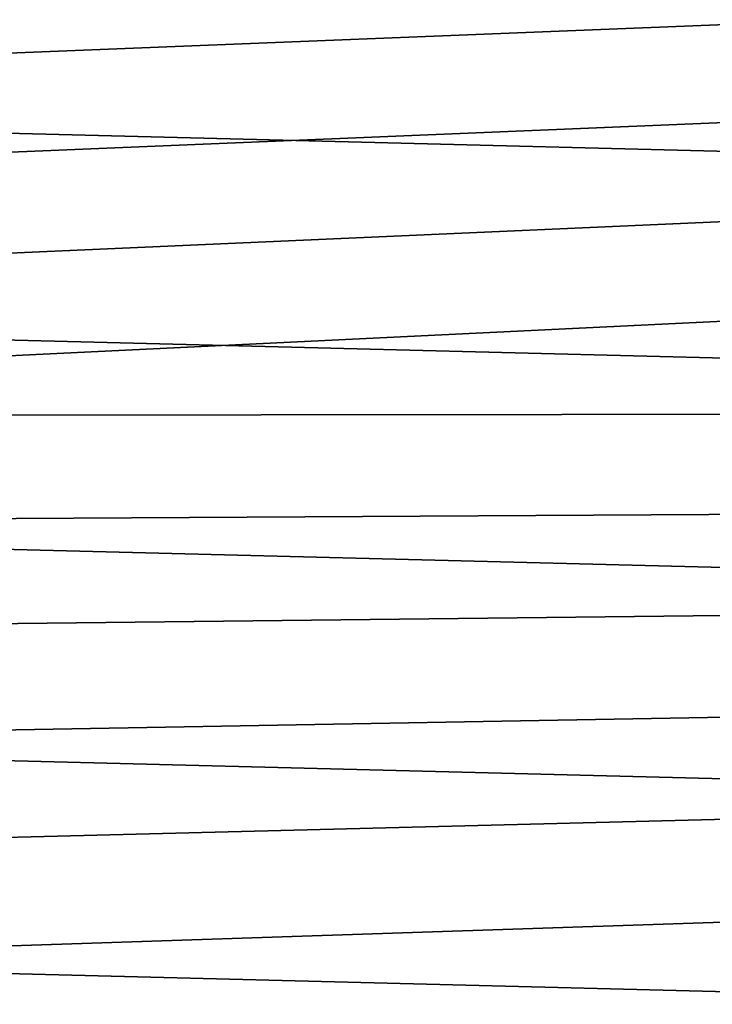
# Model space of a CAD drawing. Header units: metres. Extents: x -22 to 95, y -240 to 22.
# Tile 114 of 180: x 15.67 to 19.28, y 1.11 to 6.25. Entities that reach past the tile are written whole.
import ezdxf

# ---------------------------------------------------------------- set-up
doc = ezdxf.new("R2010")
doc.units = ezdxf.units.M
doc.layers.add('solid_10_151_013_XXX', color=7, linetype='CONTINUOUS')

msp = doc.modelspace()

# ---------------------------------------------------------------- linework, layer by layer
at = {"layer": 'solid_10_151_013_XXX'}
for points in [[(-20.630594, 7.640606), (20.99091, 6.586448), (21.297699, 5.514322), (-20.99091, 6.586448)], [(8.161953, 5.777755, 135), (19.52947, 6.232946, 135), (19.362524, 6.733693, 135), (7.790793, 6.269247, 135)], [(-20.99091, 6.586448), (21.297699, 5.514322), (21.54973, 4.428241), (-21.297699, 5.514322)], [(8.502153, 5.264345, 135), (19.683529, 5.727878, 135), (19.52947, 6.232946, 135), (8.161953, 5.777755, 135)], [(8.810102, 4.730965, 135), (19.824467, 5.219243, 135), (19.683529, 5.727878, 135), (8.502153, 5.264345, 135)], [(-21.297699, 5.514322), (21.54973, 4.428241), (21.746239, 3.33181), (-21.54973, 4.428241)], [(9.084634, 4.179638, 135), (19.952297, 4.706991, 135), (19.824467, 5.219243, 135), (8.810102, 4.730965, 135)], [(9.084634, 4.179638, 135), (20.06686, 4.191781, 135), (19.952297, 4.706991, 135)], [(-21.54973, 4.428241), (21.746239, 3.33181), (21.887098, 2.225952), (-21.746239, 3.33181)], [(9.324705, 3.612455, 135), (20.168163, 3.673569, 135), (20.06686, 4.191781, 135), (9.084634, 4.179638, 135)], [(9.529406, 3.031566, 135), (20.256067, 3.153036, 135), (20.168163, 3.673569, 135), (9.324705, 3.612455, 135)], [(-21.746239, 3.33181), (21.887098, 2.225952), (21.971785, 1.1139), (-21.887098, 2.225952)], [(9.697959, 2.439176, 135), (20.33057, 2.630133, 135), (20.256067, 3.153036, 135), (9.529406, 3.031566, 135)], [(9.829724, 1.837529, 135), (20.391563, 2.105738, 135), (20.33057, 2.630133, 135), (9.697959, 2.439176, 135)], [(-21.887098, 2.225952), (21.971785, 1.1139), (22, 0), (-21.971785, 1.1139)], [(9.924201, 1.228909, 135), (20.439016, 1.579931, 135), (20.391563, 2.105738, 135), (9.829724, 1.837529, 135)], [(9.981032, 0.615626, 135), (20.472916, 1.053493, 135), (20.439016, 1.579931, 135), (9.924201, 1.228909, 135)]]:
    msp.add_3dface(points, dxfattribs=at)

doc.saveas('drawing.dxf')
